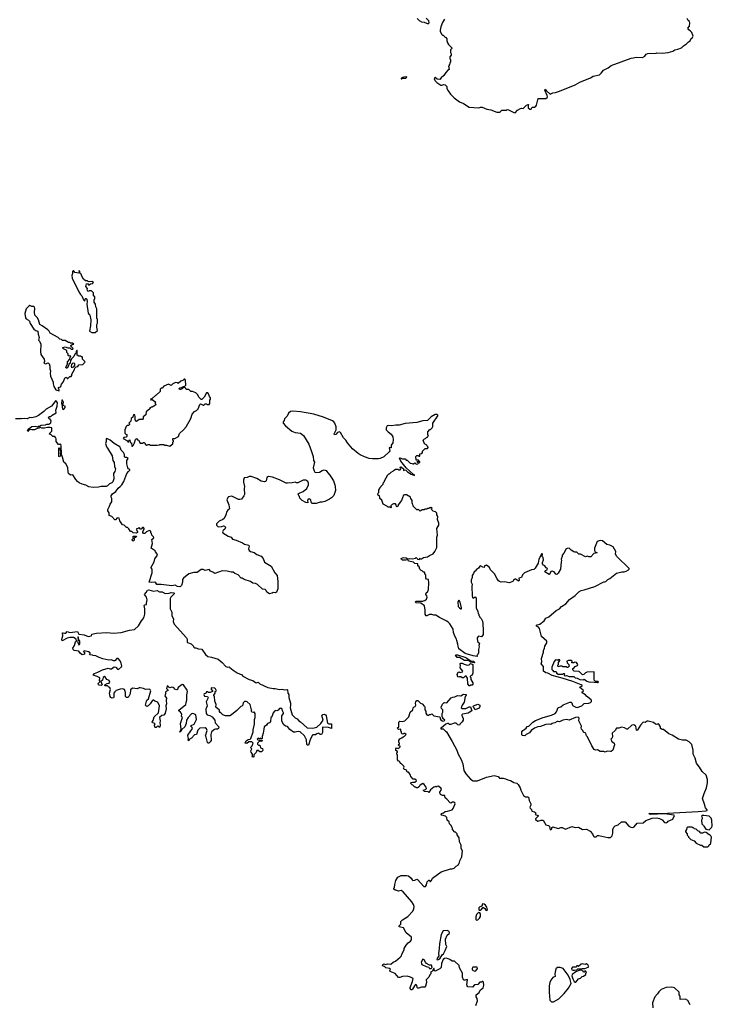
# Model space of a CAD drawing. Extents: x 1985742 to 2252716, y 78271 to 266492.
# Tile 98 of 250: x 2014510 to 2025102, y 205360 to 220415. Entities that reach past the tile are written whole.
import ezdxf

# ---------------------------------------------------------------- set-up
doc = ezdxf.new("R2010")
doc.units = 0

msp = doc.modelspace()

# ---------------------------------------------------------------- linework, layer by layer
at = {"layer": '0CON10XD'}
for points in [[(2020590, 220435), (2020620, 220405), (2020655, 220382), (2020697, 220377), (2020755, 220353), (2020772, 220365), (2020766, 220396), (2020726, 220436)], [(2021008, 220425), (2020978, 220372), (2020953, 220307), (2020942, 220255), (2020943, 220233), (2020965, 220190), (2020975, 220180), (2020985, 220180), (2021015, 220150), (2021030, 220145), (2021030, 220135), (2021040, 220125), (2021040, 220095), (2021053, 220063), (2021070, 220035), (2021120, 219985), (2021118, 219972), (2021100, 219955), (2021100, 219915), (2021110, 219895), (2021110, 219875), (2021090, 219845), (2021090, 219815), (2021100, 219805), (2021100, 219765), (2021090, 219755), (2021090, 219735), (2021080, 219725), (2021078, 219712), (2021070, 219705), (2021080, 219655), (2021062, 219648), (2021025, 219610), (2020995, 219560), (2020954, 219526), (2020935, 219499), (2020894, 219504), (2020865, 219530), (2020852, 219528), (2020848, 219508), (2020860, 219495), (2020860, 219485), (2020887, 219457), (2020950, 219415), (2020966, 219414), (2020995, 219422), (2021018, 219418), (2021040, 219395), (2021040, 219365), (2021062, 219325), (2021097, 219277), (2021155, 219218), (2021235, 219158), (2021295, 219132), (2021385, 219078), (2021525, 219068), (2021545, 219070), (2021555, 219080), (2021585, 219080), (2021655, 219048), (2021715, 219038), (2021805, 219000), (2021847, 219003), (2021865, 219010), (2021885, 219030), (2021955, 219030), (2021965, 219040), (2021985, 219038), (2022065, 218998), (2022087, 218993), (2022125, 219030), (2022170, 219055), (2022185, 219060), (2022210, 219055), (2022261, 219109), (2022285, 219120), (2022290, 219120), (2022284, 219096), (2022288, 219065), (2022312, 219045), (2022330, 219045), (2022350, 219075), (2022385, 219078), (2022406, 219094), (2022415, 219110), (2022440, 219210), (2022535, 219208), (2022555, 219210), (2022578, 219225), (2022582, 219235), (2022578, 219255), (2022543, 219335), (2022545, 219352), (2022561, 219331), (2022625, 219278), (2022663, 219297), (2022706, 219304), (2022765, 219322), (2023005, 219420), (2023075, 219460), (2023242, 219528), (2023278, 219552), (2023375, 219573), (2023405, 219598), (2023437, 219643), (2023508, 219678), (2023555, 219713), (2023861, 219829), (2023947, 219843), (2024035, 219837), (2024072, 219858), (2024091, 219889), (2024115, 219897), (2024245, 219902), (2024255, 219908), (2024335, 219902), (2024425, 219912), (2024497, 219933), (2024528, 219952), (2024575, 219962), (2024630, 219985), (2024660, 220015), (2024710, 220045), (2024740, 220075), (2024765, 220090), (2024780, 220125), (2024800, 220145), (2024808, 220165), (2024787, 220217), (2024769, 220239), (2024741, 220261), (2024728, 220285), (2024752, 220318), (2024760, 220365), (2024752, 220385), (2024732, 220405), (2024720, 220435)], [(2020342, 219512), (2020355, 219512), (2020360, 219520), (2020415, 219522), (2020430, 219535), (2020425, 219540), (2020383, 219537), (2020365, 219530), (2020360, 219520), (2020345, 219520), (2020342, 219512)], [(2015665, 215630), (2015698, 215665), (2015690, 215715), (2015692, 215755), (2015700, 215775), (2015700, 215835), (2015690, 215845), (2015690, 215995), (2015673, 216023), (2015670, 216065), (2015650, 216095), (2015650, 216135), (2015660, 216145), (2015660, 216175), (2015640, 216195), (2015638, 216238), (2015608, 216268), (2015575, 216270), (2015565, 216260), (2015550, 216265), (2015543, 216285), (2015547, 216307), (2015523, 216335), (2015532, 216378), (2015545, 216380), (2015562, 216362), (2015575, 216360), (2015592, 216378), (2015625, 216380), (2015640, 216395), (2015615, 216410), (2015575, 216408), (2015555, 216410), (2015545, 216420), (2015515, 216420), (2015486, 216446), (2015460, 216495), (2015452, 216525), (2015432, 216542), (2015428, 216565), (2015415, 216580), (2015413, 216573), (2015420, 216570), (2015420, 216545), (2015415, 216540), (2015352, 216552), (2015335, 216580), (2015320, 216565), (2015320, 216535), (2015308, 216505), (2015312, 216465), (2015413, 216255), (2015438, 216215), (2015458, 216195), (2015485, 216130), (2015505, 216110), (2015515, 216150), (2015525, 216152), (2015535, 216140), (2015540, 216105), (2015537, 216065), (2015557, 215927), (2015565, 215910), (2015576, 215906), (2015582, 215895), (2015597, 215825), (2015592, 215735), (2015580, 215655), (2015615, 215630), (2015665, 215630)], [(2015115, 214740), (2015116, 214756), (2015104, 214774), (2015105, 214790), (2015115, 214798), (2015125, 214790), (2015140, 214805), (2015150, 214840), (2015177, 214875), (2015205, 214942), (2015225, 214950), (2015235, 214930), (2015245, 214930), (2015275, 214960), (2015295, 214960), (2015310, 214975), (2015310, 214995), (2015350, 215065), (2015352, 215088), (2015372, 215108), (2015398, 215112), (2015415, 215140), (2015478, 215142), (2015498, 215162), (2015500, 215175), (2015510, 215185), (2015470, 215225), (2015470, 215255), (2015465, 215260), (2015452, 215262), (2015445, 215270), (2015415, 215270), (2015390, 215285), (2015390, 215355), (2015385, 215360), (2015373, 215337), (2015370, 215315), (2015355, 215300), (2015336, 215264), (2015302, 215228), (2015288, 215202), (2015284, 215165), (2015263, 215147), (2015258, 215122), (2015235, 215088), (2015220, 215085), (2015214, 215096), (2015240, 215155), (2015240, 215185), (2015278, 215222), (2015280, 215255), (2015290, 215265), (2015275, 215280), (2015265, 215270), (2015252, 215282), (2015250, 215305), (2015230, 215325), (2015230, 215355), (2015182, 215382), (2015172, 215392), (2015170, 215405), (2015205, 215412), (2015245, 215400), (2015275, 215400), (2015298, 215378), (2015322, 215378), (2015330, 215385), (2015292, 215422), (2015290, 215435), (2015315, 215450), (2015340, 215455), (2015317, 215467), (2015285, 215470), (2015275, 215480), (2015255, 215480), (2015205, 215508), (2015165, 215510), (2015147, 215527), (2015125, 215530), (2015100, 215555), (2014975, 215620), (2014960, 215655), (2014940, 215675), (2014853, 215733), (2014820, 215755), (2014797, 215825), (2014775, 215860), (2014743, 215895), (2014736, 215945), (2014741, 216001), (2014738, 216018), (2014725, 216030), (2014695, 216032), (2014665, 216043), (2014648, 216035), (2014610, 215995), (2014590, 215925), (2014600, 215855), (2014610, 215840), (2014645, 215821), (2014660, 215805), (2014672, 215772), (2014725, 215683), (2014755, 215662), (2014790, 215655), (2014792, 215605), (2014808, 215555), (2014800, 215515), (2014815, 215500), (2014834, 215454), (2014826, 215344), (2014831, 215295), (2014886, 215226), (2014892, 215188), (2014878, 215165), (2014905, 215154), (2014945, 215170), (2014960, 215155), (2014972, 215115), (2014973, 215075), (2014982, 215045), (2014977, 215005), (2014980, 214965), (2015022, 214872), (2015020, 214845), (2015030, 214805), (2015062, 214755), (2015115, 214740)], [(2015305, 215090), (2015300, 215115), (2015310, 215145), (2015322, 215165), (2015337, 215167), (2015347, 215157), (2015350, 215125), (2015328, 215102), (2015312, 215098), (2015305, 215090)], [(2016805, 213892), (2016835, 213920), (2016850, 213925), (2016850, 213955), (2016860, 213965), (2016860, 213975), (2016850, 213985), (2016850, 214005), (2016855, 214010), (2016885, 214010), (2016939, 214041), (2016955, 214090), (2017015, 214142), (2017055, 214188), (2017129, 214315), (2017149, 214381), (2017184, 214426), (2017215, 214442), (2017238, 214465), (2017265, 214530), (2017275, 214540), (2017315, 214522), (2017327, 214523), (2017345, 214540), (2017365, 214540), (2017375, 214530), (2017408, 214532), (2017420, 214545), (2017418, 214595), (2017430, 214615), (2017430, 214635), (2017412, 214652), (2017400, 214695), (2017385, 214710), (2017365, 214710), (2017330, 214645), (2017295, 214610), (2017285, 214610), (2017250, 214645), (2017235, 214680), (2017205, 214710), (2017155, 214730), (2017125, 214730), (2017095, 214760), (2017055, 214760), (2017050, 214775), (2017035, 214790), (2017012, 214788), (2016995, 214770), (2016982, 214768), (2016975, 214760), (2016952, 214762), (2016950, 214775), (2016960, 214785), (2016985, 214790), (2017013, 214807), (2017035, 214810), (2017052, 214828), (2017048, 214905), (2017035, 214920), (2017025, 214920), (2017005, 214898), (2016975, 214890), (2016935, 214850), (2016925, 214860), (2016895, 214870), (2016850, 214845), (2016825, 214820), (2016785, 214842), (2016715, 214810), (2016688, 214782), (2016675, 214780), (2016660, 214765), (2016658, 214732), (2016598, 214672), (2016585, 214670), (2016538, 214622), (2016510, 214615), (2016515, 214600), (2016522, 214608), (2016535, 214610), (2016555, 214590), (2016590, 214565), (2016580, 214555), (2016580, 214545), (2016590, 214535), (2016588, 214522), (2016535, 214490), (2016522, 214488), (2016518, 214482), (2016502, 214478), (2016500, 214465), (2016442, 214418), (2016440, 214375), (2016400, 214345), (2016400, 214315), (2016388, 214302), (2016335, 214300), (2016297, 214273), (2016290, 214275), (2016278, 214298), (2016278, 214345), (2016270, 214375), (2016255, 214380), (2016243, 214357), (2016240, 214335), (2016213, 214317), (2016210, 214275), (2016180, 214245), (2016188, 214238), (2016190, 214225), (2016175, 214210), (2016155, 214210), (2016140, 214195), (2016118, 214145), (2016120, 214095), (2016135, 214080), (2016150, 214075), (2016147, 214043), (2016137, 214033), (2016102, 214028), (2016095, 214010), (2016158, 213978), (2016165, 213960), (2016178, 213962), (2016182, 213988), (2016195, 213990), (2016202, 213952), (2016220, 213945), (2016225, 213892), (2016235, 213892), (2016246, 213904), (2016268, 213945), (2016283, 213997), (2016295, 214010), (2016312, 213992), (2016330, 213985), (2016340, 213955), (2016355, 213940), (2016395, 213940), (2016405, 213950), (2016415, 213950), (2016430, 213935), (2016430, 213925), (2016455, 213910), (2016475, 213920), (2016495, 213920), (2016505, 213910), (2016525, 213908), (2016615, 213908), (2016647, 213913), (2016655, 213920), (2016715, 213920), (2016725, 213910), (2016755, 213910), (2016805, 213892)], [(2015853, 213865), (2015925, 213748), (2015934, 213675), (2015954, 213645), (2015960, 213585), (2015973, 213545), (2015967, 213505), (2015944, 213475), (2015949, 213395), (2015932, 213348), (2015918, 213332), (2015885, 213320), (2015855, 213289), (2015835, 213279), (2015754, 213276), (2015715, 213266), (2015635, 213264), (2015565, 213274), (2015520, 213300), (2015465, 213313), (2015420, 213335), (2015395, 213354), (2015369, 213385), (2015325, 213458), (2015285, 213452), (2015256, 213476), (2015250, 213495), (2015245, 213570), (2015218, 213625), (2015185, 213648), (2015166, 213726), (2015152, 213755), (2015148, 213775), (2015146, 213894), (2015137, 213927), (2015125, 213920), (2015102, 213922), (2015070, 213965), (2015070, 214005), (2015060, 214025), (2015045, 214040), (2015015, 214040), (2014985, 214070), (2014975, 214070), (2014960, 214085), (2015000, 214125), (2015000, 214175), (2014975, 214182), (2014935, 214182), (2014891, 214169), (2014850, 214170), (2014825, 214178), (2014802, 214168), (2014785, 214170), (2014735, 214146), (2014695, 214142), (2014675, 214148), (2014652, 214138), (2014635, 214120), (2014632, 214135), (2014642, 214155), (2014695, 214193), (2014745, 214198), (2014785, 214190), (2014795, 214200), (2014815, 214200), (2014837, 214213), (2014905, 214218), (2014925, 214232), (2014955, 214233), (2014988, 214252), (2014990, 214285), (2014982, 214292), (2014978, 214308), (2014962, 214312), (2014950, 214335), (2014964, 214346), (2014985, 214348), (2015005, 214368), (2015070, 214405), (2015063, 214445), (2015083, 214505), (2015090, 214555), (2015065, 214590), (2014996, 214504), (2014915, 214458), (2014878, 214422), (2014796, 214364), (2014755, 214341), (2014695, 214327), (2014665, 214332), (2014625, 214313), (2014585, 214319), (2014545, 214310), (2014525, 214318), (2014515, 214312), (2014445, 214312)], [(2015175, 214457), (2015185, 214460), (2015205, 214483), (2015206, 214505), (2015170, 214515), (2015179, 214565), (2015165, 214598), (2015155, 214600), (2015149, 214545), (2015160, 214505), (2015159, 214485), (2015165, 214463), (2015175, 214457)], [(2020655, 212170), (2020685, 212190), (2020745, 212202), (2020775, 212222), (2020833, 212247), (2020860, 212285), (2020887, 212343), (2020892, 212365), (2020888, 212505), (2020900, 212535), (2020892, 212635), (2020918, 212685), (2020918, 212715), (2020900, 212775), (2020907, 212817), (2020890, 212845), (2020888, 212868), (2020868, 212888), (2020832, 212902), (2020812, 212922), (2020810, 212935), (2020820, 212945), (2020805, 212960), (2020795, 212950), (2020775, 212950), (2020768, 212942), (2020745, 212940), (2020735, 212930), (2020705, 212930), (2020695, 212920), (2020665, 212920), (2020635, 212900), (2020605, 212930), (2020595, 212920), (2020582, 212922), (2020530, 212975), (2020530, 212985), (2020520, 212995), (2020517, 213017), (2020510, 213025), (2020510, 213065), (2020490, 213095), (2020488, 213115), (2020428, 213148), (2020395, 213151), (2020378, 213145), (2020347, 213063), (2020298, 212995), (2020298, 212985), (2020285, 212968), (2020275, 212970), (2020268, 212998), (2020255, 213010), (2020225, 213010), (2020205, 213000), (2020188, 212982), (2020190, 212955), (2020185, 212952), (2020175, 212960), (2020145, 212960), (2020134, 212974), (2020068, 213005), (2020048, 213068), (2020020, 213095), (2020020, 213115), (2020012, 213122), (2020008, 213138), (2019992, 213142), (2019988, 213158), (2019980, 213165), (2020000, 213185), (2020000, 213225), (2020020, 213245), (2020020, 213255), (2020040, 213275), (2020040, 213285), (2020068, 213312), (2020073, 213337), (2020088, 213352), (2020090, 213365), (2020140, 213455), (2020155, 213470), (2020168, 213472), (2020190, 213495), (2020228, 213515), (2020235, 213528), (2020258, 213542), (2020292, 213542), (2020305, 213532), (2020327, 213533), (2020340, 213545), (2020330, 213575), (2020345, 213580), (2020380, 213545), (2020382, 213522), (2020395, 213530), (2020415, 213528), (2020442, 213502), (2020495, 213468), (2020550, 213445), (2020548, 213455), (2020532, 213462), (2020422, 213562), (2020339, 213665), (2020318, 213712), (2020325, 213717), (2020365, 213700), (2020405, 213700), (2020422, 213682), (2020438, 213678), (2020482, 213632), (2020515, 213630), (2020525, 213620), (2020555, 213640), (2020575, 213620), (2020598, 213622), (2020610, 213635), (2020592, 213642), (2020590, 213655), (2020595, 213660), (2020620, 213660), (2020620, 213645), (2020628, 213642), (2020628, 213658), (2020620, 213660), (2020608, 213678), (2020572, 213682), (2020570, 213735), (2020585, 213750), (2020605, 213750), (2020615, 213740), (2020628, 213742), (2020632, 213778), (2020658, 213782), (2020670, 213795), (2020672, 213818), (2020712, 213858), (2020745, 213860), (2020758, 213872), (2020758, 213878), (2020742, 213892), (2020738, 213908), (2020702, 213932), (2020680, 213985), (2020702, 214008), (2020718, 214012), (2020732, 214028), (2020748, 214032), (2020752, 214048), (2020760, 214055), (2020750, 214065), (2020750, 214115), (2020782, 214148), (2020795, 214150), (2020820, 214175), (2020828, 214195), (2020828, 214245), (2020907, 214357), (2020907, 214367), (2020895, 214380), (2020865, 214377), (2020805, 214342), (2020745, 214288), (2020675, 214280), (2020582, 214258), (2020405, 214242), (2020315, 214216), (2020263, 214217), (2020195, 214207), (2020155, 214212), (2020130, 214205), (2020116, 214175), (2020116, 214146), (2020145, 214113), (2020190, 214080), (2020216, 214036), (2020222, 213995), (2020216, 213945), (2020192, 213908), (2020189, 213871), (2020175, 213868), (2020165, 213872), (2020158, 213865), (2020169, 213825), (2020163, 213805), (2020080, 213730), (2020025, 213704), (2019995, 213699), (2019905, 213699), (2019855, 213708), (2019785, 213729), (2019715, 213760), (2019685, 213780), (2019600, 213855), (2019525, 213943), (2019500, 213985), (2019461, 214021), (2019414, 214104), (2019398, 214112), (2019369, 214101), (2019345, 214074), (2019322, 214065), (2019320, 214085), (2019350, 214145), (2019351, 214191), (2019331, 214245), (2019316, 214266), (2019292, 214282), (2019155, 214338), (2019010, 214385), (2018805, 214417), (2018685, 214430), (2018650, 214425), (2018621, 214399), (2018600, 214355), (2018559, 214311), (2018554, 214286), (2018538, 214265), (2018540, 214245), (2018576, 214206), (2018674, 214125), (2018725, 214103), (2018805, 214091), (2018851, 214055), (2018934, 213925), (2018972, 213815), (2018998, 213735), (2019003, 213675), (2019021, 213651), (2018998, 213565), (2019011, 213515), (2019025, 213497), (2019045, 213489), (2019095, 213497), (2019136, 213524), (2019165, 213532), (2019195, 213522), (2019209, 213509), (2019224, 213484), (2019255, 213452), (2019275, 213422), (2019307, 213365), (2019330, 213305), (2019337, 213275), (2019338, 213215), (2019315, 213140), (2019280, 213105), (2019250, 213085), (2019175, 213048), (2019135, 213038), (2019105, 213038), (2019045, 213020), (2018985, 213020), (2018975, 213030), (2018957, 213077), (2018935, 213087), (2018921, 213079), (2018913, 213067), (2018915, 213030), (2018885, 213032), (2018830, 213065), (2018795, 213100), (2018790, 213125), (2018780, 213135), (2018770, 213165), (2018783, 213177), (2018845, 213202), (2018903, 213247), (2018929, 213305), (2018928, 213328), (2018916, 213355), (2018885, 213372), (2018846, 213374), (2018765, 213334), (2018745, 213333), (2018725, 213346), (2018675, 213336), (2018605, 213326), (2018585, 213329), (2018485, 213378), (2018375, 213419), (2018315, 213430), (2018288, 213415), (2018278, 213365), (2018270, 213355), (2018255, 213350), (2018205, 213360), (2018135, 213400), (2018052, 213432), (2018018, 213432), (2017987, 213413), (2017945, 213410), (2017933, 213375), (2017933, 213345), (2017950, 213275), (2017942, 213245), (2017948, 213155), (2017940, 213135), (2017900, 213085), (2017875, 213078), (2017855, 213078), (2017755, 213128), (2017705, 213118), (2017691, 213109), (2017680, 213075), (2017708, 212995), (2017720, 212935), (2017695, 212918), (2017677, 212895), (2017662, 212845), (2017635, 212790), (2017617, 212773), (2017560, 212745), (2017520, 212705), (2017520, 212685), (2017545, 212663), (2017603, 212667), (2017625, 212677), (2017649, 212669), (2017658, 212645), (2017648, 212625), (2017622, 212605), (2017612, 212585), (2017615, 212570), (2017699, 212519), (2017745, 212502), (2017765, 212470), (2017820, 212455), (2017920, 212415), (2017950, 212395), (2018015, 212378), (2018022, 212365), (2018008, 212325), (2018021, 212301), (2018040, 212285), (2018095, 212268), (2018135, 212240), (2018205, 212212), (2018232, 212175), (2018255, 212120), (2018355, 212058), (2018412, 211955), (2018447, 211915), (2018460, 211825), (2018458, 211715), (2018436, 211664), (2018415, 211652), (2018385, 211658), (2018370, 211645), (2018332, 211635), (2018291, 211661), (2018279, 211689), (2018262, 211702), (2018225, 211710), (2018145, 211778), (2018115, 211792), (2018075, 211800), (2018040, 211825), (2017944, 211854), (2017910, 211875), (2017895, 211878), (2017852, 211925), (2017800, 211945), (2017775, 211968), (2017745, 211968), (2017685, 211982), (2017607, 211987), (2017495, 211948), (2017465, 211970), (2017430, 211985), (2017407, 212007), (2017345, 211993), (2017315, 212010), (2017285, 212010), (2017226, 211964), (2017191, 211961), (2017175, 211962), (2017095, 211943), (2017014, 211875), (2016999, 211855), (2016998, 211815), (2016984, 211765), (2016971, 211749), (2016957, 211743), (2016925, 211746), (2016888, 211768), (2016835, 211757), (2016675, 211779), (2016605, 211777), (2016592, 211805), (2016576, 211816), (2016525, 211810), (2016490, 211815), (2016537, 211955), (2016538, 212015), (2016522, 212035), (2016523, 212045), (2016568, 212125), (2016579, 212171), (2016617, 212225), (2016608, 212255), (2016585, 212280), (2016580, 212295), (2016523, 212333), (2016542, 212405), (2016532, 212465), (2016560, 212495), (2016555, 212510), (2016530, 212535), (2016527, 212557), (2016518, 212568), (2016518, 212595), (2016495, 212607), (2016450, 212585), (2016425, 212560), (2016405, 212560), (2016392, 212575), (2016393, 212587), (2016416, 212624), (2016416, 212635), (2016405, 212652), (2016389, 212651), (2016370, 212625), (2016360, 212625), (2016335, 212650), (2016328, 212642), (2016290, 212625), (2016298, 212618), (2016310, 212585), (2016310, 212575), (2016298, 212562), (2016245, 212570), (2016225, 212590), (2016205, 212590), (2016178, 212628), (2016158, 212648), (2016142, 212652), (2016108, 212688), (2016082, 212692), (2016043, 212753), (2016030, 212795), (2016003, 212797), (2015975, 212770), (2015965, 212770), (2015918, 212818), (2015880, 212835), (2015878, 212875), (2015860, 212905), (2015858, 212925), (2015882, 212975), (2015892, 213008), (2015920, 213045), (2015918, 213095), (2015908, 213115), (2015908, 213135), (2015928, 213165), (2015981, 213199), (2016017, 213253), (2016047, 213275), (2016071, 213305), (2016101, 213355), (2016148, 213475), (2016172, 213508), (2016192, 213525), (2016192, 213535), (2016175, 213547), (2016165, 213562), (2016151, 213625), (2016150, 213675), (2016170, 213705), (2016145, 213722), (2016125, 213722), (2016115, 213730), (2016112, 213765), (2016098, 213795), (2016060, 213835), (2016053, 213865), (2016039, 213885), (2015953, 213935), (2015895, 213984), (2015855, 214007), (2015835, 214010), (2015833, 213967), (2015823, 213937), (2015836, 213886), (2015853, 213865)], [(2015125, 213730), (2015110, 213735), (2015110, 213865), (2015115, 213870), (2015130, 213845), (2015130, 213825), (2015140, 213815), (2015140, 213795), (2015130, 213785), (2015132, 213755), (2015125, 213730)], [(2016245, 212440), (2016230, 212455), (2016232, 212468), (2016250, 212485), (2016242, 212508), (2016252, 212518), (2016298, 212518), (2016285, 212500), (2016272, 212498), (2016262, 212488), (2016260, 212455), (2016245, 212440)], [(2022382, 208302), (2022398, 208295), (2022402, 208285), (2022395, 208262), (2022440, 208245), (2022440, 208235), (2022400, 208195), (2022400, 208185), (2022435, 208160), (2022485, 208178), (2022515, 208178), (2022555, 208102), (2022595, 208092), (2022615, 208080), (2022625, 208030), (2022638, 208032), (2022648, 208045), (2022650, 208065), (2022665, 208072), (2022745, 208048), (2022785, 208062), (2022805, 208062), (2022855, 208040), (2022955, 208080), (2023005, 208063), (2023055, 208068), (2023115, 208032), (2023176, 208036), (2023235, 208008), (2023270, 207965), (2023285, 207930), (2023295, 207922), (2023327, 207923), (2023345, 207940), (2023365, 207940), (2023505, 207908), (2023547, 207913), (2023570, 207935), (2023582, 207975), (2023582, 208035), (2023595, 208070), (2023615, 208088), (2023665, 208102), (2023715, 208148), (2023772, 208152), (2023825, 208082), (2023855, 208068), (2023885, 208063), (2023906, 208074), (2023955, 208128), (2024047, 208133), (2024085, 208168), (2024184, 208206), (2024255, 208210), (2024295, 208202), (2024335, 208183), (2024372, 208142), (2024396, 208134), (2024416, 208144), (2024425, 208158), (2024500, 208190), (2024523, 208245), (2024515, 208251), (2024375, 208272), (2024156, 208264), (2024130, 208275), (2024142, 208278), (2024375, 208276), (2024415, 208283), (2024885, 208306), (2025005, 208316), (2025022, 208325), (2025022, 208335), (2024998, 208365), (2024985, 208420), (2024950, 208505), (2024976, 208584), (2025015, 208670), (2025029, 208745), (2025029, 208799), (2025006, 208866), (2024945, 208922), (2024908, 208985), (2024885, 209010), (2024863, 209045), (2024838, 209125), (2024808, 209185), (2024812, 209245), (2024788, 209335), (2024750, 209375), (2024705, 209400), (2024645, 209398), (2024583, 209413), (2024490, 209475), (2024440, 209495), (2024355, 209560), (2024335, 209560), (2024325, 209570), (2024315, 209570), (2024310, 209575), (2024310, 209605), (2024285, 209642), (2024275, 209647), (2024255, 209639), (2024235, 209642), (2024205, 209667), (2024123, 209687), (2024105, 209688), (2024075, 209668), (2024045, 209672), (2024004, 209626), (2023955, 209548), (2023943, 209553), (2023932, 209615), (2023903, 209633), (2023874, 209626), (2023805, 209568), (2023795, 209568), (2023759, 209589), (2023715, 209596), (2023675, 209583), (2023635, 209583), (2023617, 209545), (2023572, 209505), (2023576, 209454), (2023570, 209435), (2023553, 209415), (2023554, 209405), (2023562, 209382), (2023603, 209355), (2023606, 209326), (2023582, 209248), (2023558, 209225), (2023545, 209224), (2023495, 209230), (2023465, 209214), (2023445, 209223), (2023385, 209228), (2023345, 209252), (2023315, 209248), (2023297, 209257), (2023262, 209312), (2023195, 209450), (2023180, 209465), (2023168, 209505), (2023135, 209523), (2023122, 209545), (2023100, 209565), (2023097, 209585), (2023102, 209615), (2023063, 209695), (2023066, 209736), (2023051, 209751), (2023008, 209745), (2022913, 209707), (2022875, 209716), (2022814, 209704), (2022765, 209677), (2022745, 209686), (2022728, 209685), (2022696, 209664), (2022655, 209656), (2022635, 209638), (2022595, 209641), (2022555, 209636), (2022475, 209608), (2022435, 209604), (2022385, 209581), (2022334, 209545), (2022305, 209509), (2022256, 209485), (2022235, 209467), (2022201, 209471), (2022191, 209481), (2022187, 209497), (2022191, 209525), (2022203, 209547), (2022235, 209565), (2022255, 209584), (2022270, 209610), (2022296, 209615), (2022358, 209672), (2022401, 209699), (2022515, 209745), (2022645, 209781), (2022697, 209805), (2022718, 209832), (2022744, 209896), (2022785, 209910), (2022822, 209938), (2022925, 209978), (2022945, 209980), (2022955, 209970), (2022964, 209934), (2022975, 209922), (2023014, 209904), (2023035, 209900), (2023105, 209922), (2023145, 209958), (2023215, 209963), (2023240, 209975), (2023255, 209990), (2023257, 210005), (2023248, 210015), (2023180, 210070), (2023165, 210090), (2023112, 210125), (2023108, 210135), (2023130, 210155), (2023128, 210165), (2023078, 210205), (2023080, 210215), (2023110, 210225), (2023110, 210235), (2023098, 210245), (2022967, 210297), (2022806, 210346), (2022655, 210390), (2022585, 210422), (2022555, 210428), (2022523, 210453), (2022520, 210525), (2022484, 210564), (2022493, 210597), (2022488, 210645), (2022523, 210745), (2022521, 210769), (2022536, 210804), (2022541, 210835), (2022570, 210885), (2022572, 210912), (2022489, 210985), (2022459, 211105), (2022445, 211128), (2022415, 211144), (2022414, 211155), (2022425, 211164), (2022465, 211170), (2022529, 211221), (2022555, 211262), (2022602, 211285), (2022715, 211382), (2022765, 211408), (2022798, 211445), (2022862, 211485), (2022920, 211550), (2023005, 211610), (2023062, 211665), (2023095, 211687), (2023142, 211698), (2023305, 211748), (2023445, 211818), (2023455, 211818), (2023473, 211827), (2023503, 211857), (2023535, 211870), (2023635, 211950), (2023717, 211973), (2023755, 211973), (2023785, 211982), (2023820, 212005), (2023830, 212015), (2023830, 212025), (2023642, 212205), (2023621, 212245), (2023628, 212285), (2023585, 212354), (2023535, 212382), (2023491, 212391), (2023425, 212448), (2023385, 212451), (2023343, 212435), (2023299, 212335), (2023301, 212301), (2023310, 212280), (2023340, 212265), (2023289, 212251), (2023247, 212203), (2023215, 212200), (2023195, 212212), (2023165, 212200), (2023085, 212242), (2023063, 212243), (2023030, 212275), (2023000, 212275), (2022987, 212277), (2022945, 212302), (2022915, 212333), (2022885, 212330), (2022868, 212322), (2022834, 212256), (2022804, 212226), (2022807, 212205), (2022792, 212165), (2022798, 212145), (2022790, 212125), (2022782, 212015), (2022745, 211950), (2022726, 211934), (2022710, 211935), (2022683, 211973), (2022655, 211983), (2022635, 211980), (2022615, 211930), (2022605, 211930), (2022542, 211975), (2022550, 211995), (2022576, 212004), (2022580, 212025), (2022564, 212034), (2022543, 212063), (2022522, 212075), (2022508, 212095), (2022508, 212115), (2022522, 212155), (2022515, 212190), (2022498, 212208), (2022507, 212245), (2022495, 212252), (2022450, 212165), (2022440, 212105), (2022393, 212027), (2022372, 212008), (2022335, 212002), (2022231, 211959), (2022202, 211925), (2022182, 211885), (2022142, 211875), (2022149, 211845), (2022145, 211830), (2022095, 211863), (2022085, 211863), (2022064, 211846), (2022050, 211825), (2021995, 211804), (2021925, 211822), (2021875, 211817), (2021846, 211826), (2021832, 211835), (2021813, 211865), (2021773, 211943), (2021712, 212005), (2021695, 212040), (2021650, 212075), (2021620, 212065), (2021615, 212040), (2021595, 212042), (2021555, 212062), (2021545, 212058), (2021529, 212031), (2021495, 212010), (2021476, 211984), (2021462, 211975), (2021452, 211945), (2021428, 211915), (2021428, 211885), (2021417, 211845), (2021417, 211815), (2021432, 211785), (2021424, 211746), (2021430, 211605), (2021435, 211580), (2021445, 211568), (2021475, 211590), (2021489, 211569), (2021493, 211423), (2021517, 211367), (2021523, 211333), (2021530, 211325), (2021530, 211305), (2021540, 211295), (2021540, 211285), (2021567, 211257), (2021586, 211216), (2021592, 211185), (2021600, 211075), (2021596, 211015), (2021575, 210980), (2021525, 210988), (2021508, 210965), (2021510, 210905), (2021538, 210888), (2021540, 210875), (2021532, 210845), (2021537, 210825), (2021526, 210784), (2021528, 210732), (2021519, 210711), (2021500, 210695), (2021507, 210687), (2021505, 210680), (2021445, 210686), (2021322, 210722), (2021227, 210795), (2021214, 210834), (2021213, 210865), (2021193, 210925), (2021192, 210945), (2021167, 210987), (2021142, 211045), (2021137, 211095), (2021088, 211178), (2021069, 211199), (2021045, 211220), (2020932, 211272), (2020875, 211310), (2020845, 211310), (2020815, 211322), (2020775, 211322), (2020739, 211301), (2020725, 211302), (2020712, 211325), (2020712, 211385), (2020700, 211455), (2020645, 211492), (2020575, 211500), (2020557, 211515), (2020576, 211526), (2020675, 211522), (2020685, 211530), (2020707, 211533), (2020730, 211555), (2020742, 211585), (2020737, 211607), (2020720, 211625), (2020720, 211635), (2020728, 211642), (2020730, 211655), (2020747, 211663), (2020760, 211705), (2020766, 211805), (2020760, 211855), (2020732, 211862), (2020720, 211875), (2020720, 211925), (2020712, 211932), (2020700, 211965), (2020685, 211970), (2020665, 211990), (2020652, 211992), (2020632, 212012), (2020618, 212048), (2020600, 212065), (2020600, 212095), (2020555, 212100), (2020535, 212118), (2020458, 212138), (2020445, 212160), (2020411, 212149), (2020365, 212151), (2020350, 212160), (2020342, 212175), (2020362, 212188), (2020385, 212191), (2020418, 212188), (2020445, 212170), (2020465, 212178), (2020515, 212173), (2020565, 212180), (2020575, 212190), (2020588, 212178), (2020594, 212164), (2020617, 212163), (2020635, 212180), (2020642, 212172), (2020655, 212170)], [(2018085, 209140), (2018060, 209145), (2018070, 209155), (2018070, 209185), (2018048, 209215), (2018043, 209235), (2018060, 209265), (2018040, 209285), (2018065, 209312), (2018080, 209355), (2018061, 209371), (2018045, 209374), (2018015, 209372), (2017985, 209348), (2017960, 209355), (2017972, 209388), (2018005, 209408), (2018034, 209416), (2018044, 209426), (2018082, 209525), (2018081, 209555), (2018102, 209645), (2018103, 209715), (2018113, 209745), (2018110, 209805), (2018095, 209830), (2018085, 209820), (2018060, 209825), (2018052, 209845), (2018060, 209855), (2018053, 209863), (2018042, 209925), (2018033, 209943), (2017990, 209985), (2017975, 209992), (2017948, 209992), (2017928, 209972), (2017920, 209925), (2017890, 209915), (2017829, 209851), (2017750, 209785), (2017723, 209773), (2017655, 209771), (2017618, 209785), (2017593, 209813), (2017575, 209822), (2017568, 209835), (2017568, 209858), (2017511, 209905), (2017513, 209945), (2017492, 209995), (2017490, 210065), (2017480, 210075), (2017480, 210085), (2017502, 210115), (2017500, 210145), (2017520, 210155), (2017503, 210183), (2017492, 210192), (2017445, 210200), (2017432, 210185), (2017460, 210155), (2017458, 210142), (2017425, 210128), (2017395, 210130), (2017385, 210140), (2017365, 210138), (2017355, 210110), (2017330, 210105), (2017324, 210095), (2017335, 210070), (2017380, 210065), (2017390, 210045), (2017362, 209985), (2017378, 209925), (2017357, 209873), (2017364, 209804), (2017375, 209788), (2017420, 209775), (2017456, 209756), (2017493, 209703), (2017500, 209665), (2017558, 209605), (2017548, 209575), (2017533, 209567), (2017505, 209568), (2017489, 209561), (2017443, 209525), (2017433, 209485), (2017437, 209395), (2017425, 209372), (2017405, 209353), (2017395, 209353), (2017380, 209365), (2017364, 209444), (2017354, 209465), (2017376, 209545), (2017365, 209572), (2017345, 209587), (2017265, 209583), (2017236, 209554), (2017216, 209484), (2017185, 209478), (2017139, 209431), (2017102, 209408), (2017095, 209390), (2017085, 209400), (2017090, 209425), (2017080, 209465), (2017084, 209475), (2017151, 209575), (2017149, 209595), (2017129, 209615), (2017130, 209625), (2017178, 209642), (2017216, 209715), (2017206, 209786), (2017175, 209803), (2017155, 209806), (2017139, 209801), (2017085, 209745), (2017059, 209705), (2017058, 209655), (2017037, 209605), (2016990, 209560), (2016975, 209530), (2016960, 209520), (2016980, 209565), (2016969, 209655), (2017000, 209745), (2016984, 209765), (2016988, 209795), (2016983, 209805), (2016970, 209825), (2016943, 209845), (2016943, 209855), (2017053, 209945), (2017054, 209975), (2017068, 210012), (2017064, 210094), (2017076, 210145), (2017070, 210165), (2017016, 210246), (2016995, 210250), (2016936, 210204), (2016925, 210175), (2016915, 210166), (2016877, 210177), (2016871, 210195), (2016856, 210206), (2016835, 210209), (2016805, 210200), (2016795, 210202), (2016782, 210215), (2016782, 210225), (2016765, 210232), (2016755, 210190), (2016782, 210165), (2016777, 210153), (2016755, 210148), (2016738, 210135), (2016740, 210105), (2016732, 210075), (2016753, 210043), (2016749, 210005), (2016756, 209955), (2016746, 209925), (2016748, 209878), (2016736, 209814), (2016717, 209783), (2016685, 209777), (2016650, 209745), (2016656, 209695), (2016652, 209665), (2016660, 209635), (2016655, 209600), (2016645, 209600), (2016625, 209620), (2016595, 209590), (2016585, 209590), (2016575, 209600), (2016573, 209627), (2016580, 209645), (2016567, 209657), (2016540, 209665), (2016538, 209675), (2016552, 209698), (2016565, 209757), (2016633, 209817), (2016648, 209925), (2016625, 209982), (2016575, 209994), (2016555, 210009), (2016545, 210009), (2016535, 210000), (2016505, 209953), (2016475, 209923), (2016455, 209913), (2016438, 209925), (2016433, 209935), (2016447, 209995), (2016455, 210012), (2016478, 210032), (2016514, 210155), (2016513, 210165), (2016495, 210180), (2016435, 210176), (2016405, 210190), (2016355, 210200), (2016335, 210199), (2016305, 210184), (2016234, 210196), (2016205, 210168), (2016199, 210105), (2016180, 210065), (2016163, 210053), (2016145, 210052), (2016128, 210065), (2016130, 210130), (2016114, 210174), (2016082, 210182), (2016045, 210178), (2015985, 210156), (2015963, 210137), (2015952, 210115), (2015951, 210059), (2015945, 210048), (2015925, 210043), (2015905, 210050), (2015893, 210065), (2015883, 210115), (2015898, 210175), (2015890, 210205), (2015875, 210210), (2015855, 210230), (2015815, 210230), (2015810, 210235), (2015810, 210245), (2015850, 210265), (2015879, 210271), (2015890, 210285), (2015880, 210310), (2015842, 210325), (2015817, 210365), (2015805, 210370), (2015789, 210355), (2015776, 210315), (2015750, 210295), (2015770, 210245), (2015754, 210236), (2015725, 210238), (2015714, 210245), (2015708, 210265), (2015740, 210295), (2015732, 210305), (2015735, 210350), (2015695, 210373), (2015632, 210395), (2015652, 210418), (2015705, 210437), (2015775, 210472), (2015865, 210498), (2015895, 210490), (2015915, 210492), (2015955, 210520), (2015980, 210515), (2016005, 210482), (2016022, 210478), (2016065, 210518), (2016073, 210535), (2016062, 210575), (2016045, 210610), (2016018, 210645), (2016005, 210650), (2015995, 210650), (2015965, 210610), (2015945, 210610), (2015915, 210628), (2015875, 210620), (2015784, 210644), (2015725, 210662), (2015677, 210687), (2015633, 210693), (2015625, 210700), (2015583, 210703), (2015580, 210715), (2015590, 210725), (2015588, 210735), (2015563, 210747), (2015494, 210766), (2015488, 210755), (2015500, 210735), (2015500, 210715), (2015465, 210702), (2015435, 210728), (2015415, 210758), (2015345, 210769), (2015330, 210785), (2015324, 210805), (2015350, 210845), (2015365, 210900), (2015372, 210908), (2015378, 210925), (2015372, 210945), (2015335, 210967), (2015275, 210971), (2015235, 210958), (2015158, 210918), (2015152, 210945), (2015168, 210995), (2015165, 211038), (2015175, 211042), (2015195, 211033), (2015215, 211033), (2015235, 211062), (2015275, 211046), (2015395, 211058), (2015412, 211022), (2015418, 211018), (2015495, 211009), (2015555, 210982), (2015610, 210995), (2015615, 211020), (2015685, 211037), (2015845, 211044), (2015945, 211033), (2016064, 211046), (2016187, 211083), (2016265, 211090), (2016328, 211145), (2016372, 211222), (2016395, 211250), (2016412, 211285), (2016422, 211325), (2016422, 211405), (2016414, 211456), (2016425, 211468), (2016447, 211473), (2016447, 211495), (2016462, 211545), (2016451, 211585), (2016417, 211625), (2016445, 211656), (2016465, 211691), (2016485, 211695), (2016555, 211675), (2016615, 211686), (2016649, 211669), (2016688, 211668), (2016735, 211643), (2016795, 211647), (2016825, 211656), (2016865, 211650), (2016873, 211645), (2016873, 211635), (2016822, 211585), (2016812, 211565), (2016810, 211425), (2016812, 211405), (2016836, 211356), (2016838, 211298), (2016862, 211255), (2016858, 211215), (2016874, 211174), (2017060, 210965), (2017069, 210945), (2017070, 210895), (2017075, 210890), (2017133, 210873), (2017170, 210835), (2017170, 210825), (2017185, 210810), (2017205, 210812), (2017245, 210797), (2017295, 210788), (2017351, 210711), (2017385, 210678), (2017445, 210670), (2017545, 210636), (2017607, 210587), (2017665, 210524), (2017695, 210513), (2017715, 210518), (2017725, 210512), (2017777, 210467), (2017835, 210428), (2017905, 210398), (2017925, 210378), (2018018, 210328), (2018075, 210313), (2018115, 210280), (2018125, 210277), (2018155, 210284), (2018185, 210260), (2018305, 210205), (2018385, 210189), (2018415, 210190), (2018485, 210174), (2018525, 210180), (2018565, 210168), (2018595, 210172), (2018605, 210168), (2018610, 210115), (2018626, 210096), (2018627, 210053), (2018653, 209965), (2018653, 209935), (2018644, 209895), (2018676, 209786), (2018722, 209742), (2018755, 209723), (2018778, 209695), (2018805, 209678), (2018905, 209587), (2018995, 209583), (2019052, 209598), (2019117, 209655), (2019150, 209705), (2019132, 209775), (2019145, 209792), (2019165, 209798), (2019186, 209786), (2019195, 209770), (2019219, 209659), (2019237, 209647), (2019277, 209647), (2019280, 209575), (2019232, 209592), (2019142, 209598), (2019142, 209518), (2019126, 209484), (2019103, 209483), (2019085, 209508), (2019055, 209498), (2019035, 209480), (2018995, 209478), (2018982, 209468), (2018952, 209405), (2018925, 209320), (2018912, 209322), (2018900, 209335), (2018894, 209404), (2018864, 209464), (2018798, 209525), (2018775, 209530), (2018745, 209528), (2018725, 209519), (2018695, 209521), (2018640, 209560), (2018605, 209610), (2018573, 209613), (2018545, 209638), (2018520, 209695), (2018521, 209769), (2018543, 209805), (2018543, 209815), (2018530, 209845), (2018526, 209875), (2018505, 209888), (2018485, 209882), (2018465, 209858), (2018445, 209848), (2018425, 209852), (2018405, 209842), (2018387, 209815), (2018368, 209755), (2018352, 209745), (2018346, 209684), (2018330, 209665), (2018300, 209655), (2018283, 209627), (2018250, 209605), (2018242, 209565)], [(2021255, 211407), (2021265, 211408), (2021268, 211422), (2021245, 211508), (2021235, 211530), (2021225, 211538), (2021212, 211515), (2021217, 211445), (2021235, 211421), (2021255, 211407)], [(2015415, 210858), (2015425, 210860), (2015432, 210875), (2015430, 210915), (2015410, 210945), (2015410, 210975), (2015405, 210980), (2015400, 210975), (2015402, 210928), (2015392, 210905), (2015408, 210865), (2015415, 210858)], [(2021465, 210580), (2021405, 210590), (2021387, 210607), (2021365, 210617), (2021315, 210617), (2021235, 210664), (2021202, 210662), (2021173, 210697), (2021184, 210706), (2021205, 210706), (2021335, 210662), (2021412, 210612), (2021452, 210605), (2021470, 210585), (2021465, 210580)], [(2023345, 210278), (2023355, 210282), (2023360, 210285), (2023356, 210296), (2023318, 210298), (2023298, 210315), (2023296, 210446), (2023185, 210440), (2023178, 210432), (2023165, 210430), (2023138, 210402), (2023115, 210400), (2023065, 210450), (2022992, 210452), (2022970, 210475), (2022970, 210495), (2022985, 210500), (2023007, 210523), (2023039, 210541), (2023046, 210556), (2023025, 210588), (2022995, 210590), (2022985, 210580), (2022952, 210582), (2022958, 210605), (2022945, 210617), (2022905, 210616), (2022880, 210605), (2022885, 210580), (2022910, 210555), (2022910, 210545), (2022920, 210535), (2022895, 210510), (2022885, 210510), (2022865, 210520), (2022815, 210520), (2022805, 210530), (2022775, 210530), (2022745, 210520), (2022740, 210545), (2022750, 210555), (2022752, 210588), (2022770, 210615), (2022770, 210625), (2022755, 210630), (2022745, 210620), (2022725, 210620), (2022705, 210628), (2022685, 210602), (2022649, 210515), (2022648, 210478), (2022662, 210462), (2022675, 210450), (2022708, 210448), (2022718, 210438), (2022720, 210425), (2022745, 210408), (2022812, 210408), (2022825, 210420), (2022835, 210420), (2022840, 210415), (2022838, 210395), (2022854, 210384), (2022875, 210388), (2022915, 210370), (2022985, 210370), (2023005, 210353), (2023037, 210347), (2023075, 210328), (2023135, 210320), (2023145, 210330), (2023182, 210302), (2023215, 210290), (2023295, 210288), (2023345, 210278)], [(2021395, 210230), (2021385, 210230), (2021365, 210260), (2021356, 210346), (2021338, 210378), (2021322, 210378), (2021295, 210350), (2021275, 210350), (2021255, 210367), (2021235, 210368), (2021225, 210360), (2021210, 210365), (2021203, 210405), (2021215, 210438), (2021225, 210442), (2021245, 210434), (2021264, 210436), (2021282, 210445), (2021288, 210455), (2021244, 210504), (2021249, 210545), (2021242, 210565), (2021255, 210578), (2021275, 210578), (2021305, 210560), (2021355, 210548), (2021385, 210550), (2021405, 210570), (2021440, 210555), (2021440, 210425), (2021425, 210390), (2021400, 210375), (2021400, 210365), (2021410, 210355), (2021410, 210325), (2021440, 210275), (2021440, 210255), (2021428, 210242), (2021405, 210240), (2021395, 210230)], [(2021486, 205344), (2021512, 205415), (2021507, 205447), (2021490, 205475), (2021490, 205505), (2021535, 205540), (2021550, 205575), (2021580, 205595), (2021596, 205614), (2021610, 205655), (2021605, 205700), (2021595, 205710), (2021582, 205708), (2021575, 205700), (2021545, 205700), (2021518, 205662), (2021465, 205660), (2021435, 205620), (2021365, 205628), (2021352, 205642), (2021347, 205657), (2021360, 205735), (2021355, 205740), (2021325, 205728), (2021305, 205728), (2021296, 205736), (2021280, 205775), (2021284, 205835), (2021235, 205920), (2021230, 205955), (2021158, 206018), (2021125, 206018), (2021086, 206046), (2021035, 206068), (2021005, 206060), (2020986, 206044), (2020962, 205985), (2020958, 205922), (2020937, 205903), (2020865, 205867), (2020848, 205875), (2020850, 205905), (2020845, 205908), (2020816, 205864), (2020800, 205855), (2020798, 205825), (2020785, 205810), (2020767, 205775), (2020727, 205735), (2020732, 205695), (2020716, 205635), (2020707, 205623), (2020655, 205623), (2020615, 205608), (2020598, 205608), (2020588, 205618), (2020582, 205655), (2020565, 205662), (2020548, 205645), (2020515, 205590), (2020505, 205580), (2020495, 205580), (2020483, 205603), (2020483, 205615), (2020519, 205711), (2020526, 205756), (2020488, 205775), (2020435, 205790), (2020365, 205787), (2020325, 205770), (2020305, 205770), (2020250, 205830), (2020175, 205863), (2020172, 205875), (2020180, 205895), (2020168, 205905), (2020109, 205919), (2020088, 205938), (2020067, 205945), (2020060, 205955), (2020065, 205969), (2020077, 205977), (2020105, 205970), (2020135, 205980), (2020187, 205973), (2020220, 206005), (2020255, 206022), (2020329, 206081), (2020347, 206103), (2020353, 206127), (2020388, 206195), (2020388, 206215), (2020418, 206265), (2020451, 206299), (2020486, 206324), (2020500, 206345), (2020500, 206385), (2020422, 206455), (2020382, 206528), (2020314, 206545), (2020312, 206558), (2020338, 206585), (2020340, 206625), (2020365, 206653), (2020448, 206705), (2020522, 206785), (2020539, 206821), (2020542, 206855), (2020532, 206885), (2020505, 206928), (2020375, 207082), (2020345, 207102), (2020305, 207091), (2020265, 207107), (2020252, 207105), (2020232, 207122), (2020230, 207135), (2020240, 207145), (2020245, 207190), (2020264, 207255), (2020293, 207305), (2020345, 207330), (2020425, 207331), (2020455, 207323), (2020497, 207287), (2020512, 207262), (2020524, 207254), (2020555, 207259), (2020585, 207272), (2020595, 207268), (2020692, 207162), (2020715, 207160), (2020732, 207188), (2020742, 207235), (2020765, 207260), (2020776, 207256), (2020785, 207240), (2020795, 207240), (2020810, 207255), (2020825, 207288), (2020954, 207386), (2021099, 207431), (2021125, 207431), (2021155, 207443), (2021186, 207474), (2021220, 207495), (2021220, 207505), (2021230, 207515), (2021242, 207555), (2021274, 207615), (2021282, 207705), (2021263, 207743), (2021262, 207792), (2021238, 207845), (2021230, 207905), (2021202, 207952), (2021200, 207965), (2021175, 207990), (2021165, 207990), (2021130, 208035), (2021130, 208055), (2021122, 208062), (2021105, 208100), (2021085, 208120), (2021078, 208148), (2021050, 208175), (2021040, 208215), (2021020, 208235), (2020964, 208254), (2020958, 208265), (2020960, 208275), (2020991, 208289), (2021015, 208310), (2021055, 208314), (2021124, 208336), (2021140, 208355), (2021172, 208425), (2021163, 208443), (2021149, 208449), (2021131, 208449), (2021105, 208438), (2021095, 208442), (2021045, 208498), (2021017, 208517), (2021010, 208555), (2020975, 208552), (2020947, 208567), (2020938, 208578), (2020937, 208603), (2020962, 208645), (2020955, 208660), (2020917, 208697), (2020892, 208688), (2020885, 208680), (2020875, 208690), (2020845, 208680), (2020791, 208639), (2020765, 208600), (2020755, 208610), (2020703, 208613), (2020680, 208635), (2020717, 208643), (2020732, 208658), (2020725, 208680), (2020695, 208723), (2020675, 208734), (2020665, 208730), (2020628, 208705), (2020620, 208685), (2020595, 208670), (2020575, 208670), (2020568, 208678), (2020555, 208680), (2020525, 208710), (2020510, 208715), (2020492, 208735), (2020490, 208745), (2020497, 208753), (2020515, 208759), (2020555, 208756), (2020578, 208775), (2020573, 208785), (2020555, 208801), (2020530, 208805), (2020492, 208842), (2020488, 208865), (2020463, 208903), (2020455, 208910), (2020435, 208910), (2020425, 208940), (2020417, 208947), (2020395, 208950), (2020380, 208965), (2020388, 208985), (2020385, 209000), (2020350, 209035), (2020334, 209044), (2020325, 209070), (2020315, 209080), (2020305, 209080), (2020288, 209098), (2020290, 209175), (2020280, 209185), (2020280, 209205), (2020290, 209215), (2020290, 209225), (2020262, 209242), (2020260, 209265), (2020275, 209280), (2020305, 209270), (2020330, 209295), (2020328, 209308), (2020312, 209312), (2020300, 209325), (2020320, 209345), (2020320, 209355), (2020310, 209365), (2020310, 209395), (2020325, 209420), (2020355, 209432), (2020375, 209452), (2020395, 209458), (2020418, 209485), (2020402, 209502), (2020388, 209502), (2020375, 209492), (2020360, 209495), (2020350, 209505), (2020347, 209527), (2020340, 209535), (2020338, 209568), (2020305, 209562), (2020295, 209570), (2020290, 209585), (2020310, 209605), (2020310, 209675), (2020325, 209690), (2020365, 209682), (2020400, 209695), (2020460, 209755), (2020483, 209827), (2020520, 209865), (2020530, 209895), (2020545, 209910), (2020560, 209915), (2020568, 209935), (2020562, 209962), (2020568, 209985), (2020583, 210007), (2020600, 210005), (2020640, 209965), (2020665, 209952), (2020700, 209915), (2020707, 209903), (2020708, 209865), (2020723, 209843), (2020721, 209811), (2020735, 209788), (2020745, 209780), (2020765, 209780), (2020775, 209790), (2020795, 209790), (2020815, 209800), (2020825, 209790), (2020843, 209773), (2020928, 209758), (2020940, 209745), (2020940, 209725), (2020955, 209700), (2020968, 209698), (2020975, 209690), (2021000, 209695), (2021010, 209705), (2020982, 209732), (2020980, 209745), (2020970, 209755), (2020970, 209805), (2020980, 209825), (2020980, 209865), (2020960, 209885), (2020958, 209905), (2020975, 209950), (2020995, 209970), (2021013, 209977), (2021045, 209970), (2021110, 210045), (2021133, 210057), (2021167, 210063), (2021205, 210080), (2021255, 210078), (2021295, 210101), (2021340, 210095), (2021340, 210085), (2021323, 210065), (2021308, 209982), (2021275, 209933), (2021260, 209895), (2021274, 209884), (2021335, 209882), (2021385, 209906), (2021405, 209908), (2021423, 209845), (2021367, 209813), (2021283, 209797), (2021272, 209788), (2021270, 209775), (2021278, 209768), (2021292, 209732), (2021290, 209705), (2021275, 209680), (2021240, 209645), (2021235, 209630), (2021212, 209632), (2021185, 209660), (2021155, 209658), (2021105, 209640), (2021085, 209640), (2021070, 209655), (2021055, 209656), (2021025, 209643), (2020962, 209588), (2020952, 209585), (2020952, 209572), (2020985, 209570), (2021020, 209535), (2021036, 209526), (2021125, 209380), (2021196, 209245), (2021217, 209185), (2021260, 209105), (2021286, 209035), (2021303, 208935), (2021335, 208884), (2021405, 208800), (2021445, 208779), (2021514, 208776), (2021650, 208835), (2021765, 208859), (2021830, 208845), (2021848, 208818), (2021903, 208817), (2021939, 208809), (2021975, 208790), (2022015, 208782), (2022065, 208752), (2022115, 208740), (2022133, 208723), (2022165, 208672), (2022176, 208635), (2022214, 208555), (2022245, 208534), (2022275, 208534), (2022293, 208525), (2022304, 208475), (2022327, 208423), (2022327, 208405), (2022312, 208375), (2022318, 208358), (2022337, 208337), (2022342, 208315), (2022382, 208302)], [(2021475, 209864), (2021457, 209897), (2021440, 209915), (2021448, 209925), (2021515, 209947), (2021545, 209936), (2021547, 209915), (2021535, 209890), (2021475, 209864)], [(2018242, 209565), (2018236, 209504), (2018218, 209455), (2018218, 209422), (2018205, 209420), (2018195, 209428), (2018175, 209420), (2018155, 209427), (2018142, 209415), (2018153, 209403), (2018215, 209400), (2018220, 209395), (2018215, 209380), (2018178, 209382), (2018165, 209372), (2018148, 209355), (2018147, 209337), (2018163, 209323), (2018185, 209320), (2018193, 209283), (2018225, 209270), (2018227, 209243), (2018208, 209222), (2018185, 209222), (2018155, 209240), (2018135, 209240), (2018125, 209210), (2018090, 209175), (2018090, 209145), (2018085, 209140)], [(2025055, 208030), (2025088, 208062), (2025102, 208085), (2025096, 208176), (2025086, 208206), (2025055, 208236), (2024975, 208249), (2024947, 208245), (2024939, 208235), (2024946, 208214), (2024946, 208194), (2024938, 208175), (2024942, 208122), (2024970, 208095), (2024972, 208082), (2025005, 208040), (2025055, 208030)], [(2024975, 207768), (2025035, 207770), (2025050, 207785), (2025052, 207798), (2025076, 207814), (2025082, 207825), (2025088, 207915), (2025080, 207935), (2025065, 207950), (2025055, 207950), (2025006, 207986), (2024985, 207992), (2024952, 207978), (2024928, 207978), (2024905, 208002), (2024881, 208011), (2024858, 208038), (2024832, 208042), (2024815, 208060), (2024805, 208060), (2024795, 208070), (2024725, 208070), (2024712, 208058), (2024710, 208035), (2024692, 208008), (2024690, 207995), (2024718, 207968), (2024720, 207945), (2024740, 207925), (2024740, 207915), (2024775, 207880), (2024825, 207860), (2024855, 207822), (2024923, 207793), (2024942, 207792), (2024975, 207768)], [(2021655, 206792), (2021662, 206805), (2021652, 206845), (2021635, 206878), (2021615, 206893), (2021590, 206895), (2021578, 206862), (2021545, 206848), (2021532, 206835), (2021530, 206805), (2021535, 206800), (2021555, 206800), (2021565, 206810), (2021575, 206810), (2021592, 206838), (2021605, 206842), (2021626, 206826), (2021641, 206801), (2021655, 206792)], [(2021498, 206648), (2021515, 206653), (2021543, 206677), (2021556, 206704), (2021558, 206745), (2021545, 206760), (2021525, 206762), (2021494, 206735), (2021486, 206695), (2021488, 206658), (2021498, 206648)], [(2020895, 206042), (2020915, 206043), (2020937, 206053), (2020973, 206115), (2020990, 206130), (2021019, 206181), (2021042, 206245), (2021028, 206275), (2021023, 206355), (2021048, 206415), (2021080, 206445), (2021082, 206455), (2021078, 206475), (2021050, 206490), (2020985, 206483), (2020954, 206425), (2020928, 206285), (2020927, 206215), (2020917, 206135), (2020919, 206101), (2020890, 206055), (2020895, 206042)], [(2020805, 205908), (2020817, 205925), (2020806, 205956), (2020778, 205958), (2020734, 205984), (2020714, 206004), (2020695, 206040), (2020675, 206052), (2020651, 206005), (2020653, 205983), (2020661, 205971), (2020728, 205938), (2020765, 205930), (2020775, 205910), (2020805, 205908)], [(2022975, 205880), (2022995, 205883), (2023032, 205888), (2023045, 205900), (2023105, 205900), (2023115, 205908), (2023155, 205908), (2023205, 205928), (2023212, 205935), (2023210, 205945), (2023198, 205965), (2023175, 205977), (2023155, 205970), (2023115, 205977), (2023095, 205972), (2023055, 205940), (2023045, 205950), (2023033, 205947), (2023015, 205930), (2022965, 205930), (2022950, 205905), (2022952, 205885), (2022975, 205880)], [(2021465, 205867), (2021485, 205872), (2021512, 205905), (2021508, 205928), (2021442, 205928), (2021428, 205905), (2021430, 205885), (2021465, 205867)], [(2022675, 205400), (2022756, 205444), (2022836, 205524), (2022903, 205605), (2022943, 205677), (2022929, 205739), (2022896, 205806), (2022820, 205905), (2022775, 205924), (2022735, 205921), (2022708, 205902), (2022693, 205825), (2022698, 205785), (2022665, 205768), (2022635, 205728), (2022619, 205695), (2022606, 205645), (2022607, 205547), (2022620, 205425), (2022645, 205400), (2022675, 205400)], [(2023015, 205700), (2023055, 205750), (2023085, 205760), (2023113, 205787), (2023135, 205792), (2023170, 205815), (2023170, 205835), (2023178, 205845), (2023170, 205865), (2023155, 205870), (2023148, 205852), (2023135, 205850), (2023128, 205868), (2023115, 205870), (2023105, 205880), (2023075, 205880), (2023015, 205858), (2022958, 205815), (2022954, 205794), (2022969, 205749), (2022991, 205711), (2023005, 205700), (2023015, 205700)], [(2024765, 205350), (2024726, 205416), (2024695, 205438), (2024612, 205432), (2024609, 205485), (2024598, 205505), (2024597, 205545), (2024525, 205610), (2024485, 205620), (2024395, 205619), (2024322, 205585), (2024285, 205553), (2024262, 205518), (2024224, 205475), (2024189, 205385), (2024192, 205305)]]:
    msp.add_lwpolyline(points, dxfattribs=at)

doc.saveas('drawing.dxf')
